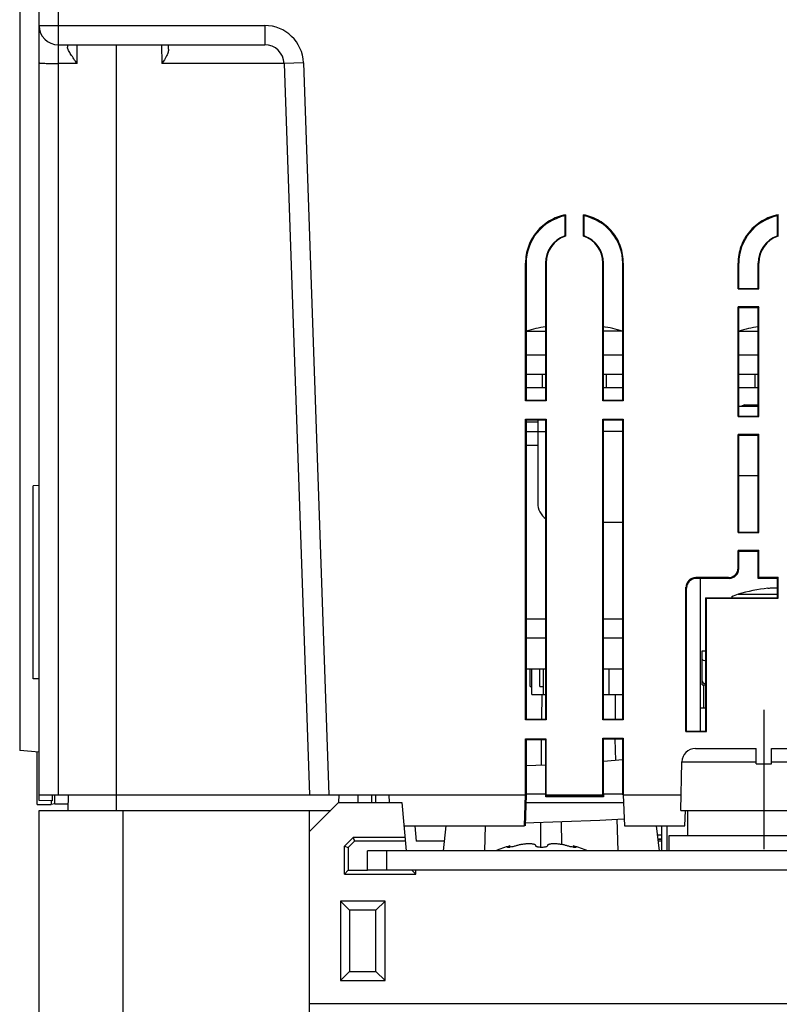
# Model space of a CAD drawing. Header units: millimetres. Extents: x 0 to 1200, y 0 to 1000.
# Tile 2 of 27: x 383 to 423, y 116 to 167. Entities that reach past the tile are written whole.
import ezdxf

# ---------------------------------------------------------------- set-up
doc = ezdxf.new("R2010")
doc.units = ezdxf.units.MM
doc.header["$LTSCALE"] = 66
doc.linetypes.add('CENTER', pattern=[0.6, 0.375, -0.075, 0.075, -0.075])
doc.layers.add('002_AXIS', color=7, linetype='CONTINUOUS')
doc.layers.add('00_COMPONENTS', color=7, linetype='CONTINUOUS')

msp = doc.modelspace()

# ---------------------------------------------------------------- linework, layer by layer
at = {"layer": '002_AXIS', "color": 7, "linetype": 'CENTER'}
msp.add_line((421.748, 131.707), (421.748, 124.507), dxfattribs=at)
at = {"layer": '00_COMPONENTS', "color": 7, "linetype": 'CONTINUOUS'}
for p, q in [((384.248, 127.025), (384.248, 205.271)), ((383.248, 187.907), (383.248, 129.607)), ((385.248, 166.107), (395.927, 166.107)), ((385.725, 166.107), (385.724, 165.99)), ((390.954, 165.889), (390.948, 166.107)), ((396.927, 165.142), (398.248, 127.307)), ((411.448, 157.256), (411.448, 156.221)), ((411.482, 157.311), (411.482, 156.208)), ((412.414, 156.208), (412.414, 157.311)), ((412.448, 156.221), (412.448, 157.256)), ((422.448, 156.221), (422.448, 157.256)), ((422.482, 156.208), (422.482, 157.311)), ((409.421, 147.686), (409.421, 154.819)), ((409.454, 154.808), (409.453, 147.707)), ((410.448, 154.807), (410.448, 147.707)), ((410.481, 154.818), (410.48, 147.686)), ((413.416, 147.686), (413.415, 154.818)), ((413.448, 147.707), (413.448, 154.807)), ((414.443, 147.707), (414.448, 154.808)), ((414.475, 154.819), (414.475, 147.686)), ((420.415, 153.485), (420.415, 154.818)), ((420.448, 153.507), (420.448, 154.807)), ((421.448, 153.507), (421.448, 154.807)), ((421.481, 153.485), (421.481, 154.818)), ((420.415, 153.485), (421.481, 153.485)), ((420.448, 153.507), (421.448, 153.507)), ((420.416, 146.886), (420.415, 152.551)), ((421.481, 152.551), (420.415, 152.551)), ((420.448, 146.907), (420.448, 152.507)), ((421.448, 152.507), (420.448, 152.507)), ((421.481, 152.551), (421.448, 152.507)), ((421.448, 146.907), (421.448, 152.507)), ((421.48, 146.886), (421.481, 152.551)), ((409.453, 149.067), (410.448, 149.067)), ((410.298, 148.367), (410.298, 149.067)), ((413.448, 149.067), (414.444, 149.067)), ((413.598, 148.367), (413.598, 149.067)), ((420.448, 149.067), (421.448, 149.067)), ((421.298, 148.367), (421.298, 149.067)), ((410.448, 148.367), (409.453, 148.367)), ((414.444, 148.367), (413.448, 148.367)), ((421.448, 148.367), (420.448, 148.367)), ((410.448, 147.707), (409.453, 147.707)), ((414.443, 147.707), (413.448, 147.707)), ((410.48, 147.686), (409.421, 147.686)), ((414.475, 147.686), (413.416, 147.686)), ((420.748, 147.487), (420.548, 147.407)), ((420.748, 147.407), (420.748, 147.487)), ((420.748, 147.487), (421.448, 147.487)), ((421.298, 147.407), (421.298, 147.487)), ((409.421, 131.188), (409.421, 146.749)), ((409.421, 146.749), (410.48, 146.749)), ((409.452, 146.707), (409.449, 131.207)), ((409.452, 146.707), (410.448, 146.707)), ((410.48, 146.749), (410.448, 146.707)), ((410.448, 146.707), (410.448, 131.207)), ((410.48, 146.749), (410.476, 131.188)), ((413.42, 131.188), (413.416, 146.749)), ((413.416, 146.749), (413.448, 146.707)), ((413.416, 146.749), (414.475, 146.749)), ((413.448, 131.207), (413.448, 146.707)), ((413.448, 146.707), (414.444, 146.707)), ((414.447, 131.207), (414.444, 146.707)), ((414.475, 146.749), (414.475, 131.188)), ((420.416, 146.886), (421.48, 146.886)), ((420.448, 146.907), (421.448, 146.907)), ((409.452, 146.607), (410.048, 146.607)), ((420.418, 140.887), (420.417, 145.949)), ((421.479, 145.949), (420.417, 145.949)), ((420.448, 140.907), (420.448, 145.907)), ((421.448, 145.907), (420.448, 145.907)), ((421.479, 145.949), (421.448, 145.907)), ((421.448, 140.907), (421.448, 145.907)), ((421.478, 140.887), (421.479, 145.949)), ((409.452, 145.407), (410.048, 145.407)), ((421.448, 143.807), (420.448, 143.807)), ((384.248, 143.307), (383.948, 143.299)), ((383.948, 133.315), (383.948, 143.299)), ((420.418, 140.887), (421.478, 140.887)), ((420.448, 140.907), (421.448, 140.907)), ((420.418, 139.047), (420.418, 139.947)), ((421.478, 139.947), (420.418, 139.947)), ((420.448, 139.007), (420.448, 139.907)), ((421.448, 139.907), (420.448, 139.907)), ((421.478, 139.947), (421.448, 139.907)), ((421.448, 138.507), (421.448, 139.907)), ((421.478, 138.547), (421.478, 139.947)), ((419.918, 138.547), (418.218, 138.547)), ((421.478, 138.547), (421.448, 138.507)), ((422.478, 138.547), (421.478, 138.547)), ((422.478, 138.547), (422.448, 138.507)), ((422.478, 137.487), (422.478, 138.547)), ((417.712, 130.588), (417.712, 138.047)), ((419.948, 138.507), (418.248, 138.507)), ((418.448, 138.507), (418.448, 130.607)), ((422.448, 138.507), (421.448, 138.507)), ((422.448, 137.507), (422.448, 138.507)), ((417.74, 130.607), (417.742, 138.007)), ((418.748, 130.607), (418.748, 137.507)), ((418.778, 137.487), (418.748, 137.507)), ((418.748, 137.507), (422.448, 137.507)), ((418.776, 130.588), (418.778, 137.487)), ((418.778, 137.487), (422.478, 137.487)), ((410.448, 136.407), (409.45, 136.407)), ((414.446, 136.407), (413.448, 136.407)), ((410.448, 135.407), (409.45, 135.407)), ((414.446, 135.407), (413.448, 135.407)), ((418.548, 133.007), (418.548, 134.767)), ((418.548, 134.767), (418.748, 134.767)), ((410.448, 133.807), (409.449, 133.807)), ((409.473, 132.457), (409.473, 133.807)), ((409.648, 132.907), (409.648, 133.807)), ((409.748, 132.507), (409.748, 133.807)), ((410.148, 132.907), (410.148, 133.807)), ((410.348, 132.507), (410.348, 133.807)), ((414.447, 133.807), (413.448, 133.807)), ((413.748, 132.507), (413.748, 133.807)), ((384.248, 133.307), (383.948, 133.315)), ((418.548, 133.007), (418.748, 133.007)), ((418.648, 131.807), (418.648, 133.007)), ((418.694, 133.066), (418.748, 133.087)), ((409.648, 132.907), (409.748, 132.907)), ((409.748, 132.507), (410.448, 132.507)), ((410.148, 132.907), (410.348, 132.907)), ((410.259, 131.209), (410.271, 132.508)), ((413.448, 132.507), (414.447, 132.507)), ((414.048, 132.507), (414.048, 131.207)), ((418.448, 131.807), (418.748, 131.807)), ((410.476, 131.188), (409.421, 131.188)), ((410.448, 131.207), (409.449, 131.207)), ((414.475, 131.188), (413.42, 131.188)), ((414.447, 131.207), (413.448, 131.207)), ((417.712, 130.588), (418.776, 130.588)), ((417.74, 130.607), (418.748, 130.607)), ((409.421, 127.307), (409.421, 130.209)), ((409.421, 130.209), (410.475, 130.209)), ((409.449, 130.172), (409.448, 127.307)), ((409.449, 130.172), (410.447, 130.172)), ((410.239, 128.835), (410.25, 130.173)), ((410.475, 130.209), (410.447, 130.172)), ((410.447, 130.172), (410.448, 127.307)), ((410.475, 130.209), (410.475, 127.307)), ((413.421, 127.307), (413.421, 130.244)), ((413.421, 130.244), (413.449, 130.207)), ((413.421, 130.244), (414.475, 130.244)), ((413.448, 127.307), (413.449, 130.207)), ((413.449, 130.207), (414.447, 130.207)), ((414.083, 129.089), (414.055, 130.197)), ((414.448, 127.307), (414.447, 130.207)), ((414.475, 130.244), (414.475, 127.307)), ((384.248, 129.52), (383.248, 129.607)), ((384.148, 126.812), (384.148, 129.52)), ((418.205, 129.707), (421.348, 129.707)), ((421.348, 128.907), (421.348, 129.707)), ((422.148, 128.907), (422.148, 129.707)), ((422.148, 129.707), (425.291, 129.707)), ((414.448, 129.115), (413.448, 129.044)), ((417.448, 126.507), (417.505, 129.023)), ((421.348, 128.907), (422.148, 128.907)), ((410.448, 128.841), (409.448, 128.813)), ((409.448, 127.367), (410.448, 127.367)), ((413.448, 127.367), (414.448, 127.367)), ((384.248, 127.307), (409.421, 127.307)), ((384.948, 127.007), (384.248, 127.025)), ((384.873, 127.007), (384.873, 126.812)), ((385.074, 126.852), (384.873, 126.812)), ((384.948, 127.007), (384.948, 127.307)), ((385.074, 126.852), (385.074, 127.307)), ((385.074, 126.852), (385.757, 126.852)), ((385.748, 126.507), (385.769, 127.307)), ((398.248, 125.407), (399.748, 126.907)), ((399.748, 126.907), (403.022, 126.907)), ((399.758, 126.907), (399.769, 127.307)), ((400.764, 126.907), (400.753, 127.307)), ((401.45, 127.307), (401.453, 126.907)), ((401.65, 127.307), (401.653, 126.907)), ((402.348, 127.307), (402.362, 126.907)), ((403.022, 126.907), (403.241, 124.407)), ((409.366, 125.707), (409.421, 127.307)), ((409.448, 127.307), (409.391, 125.707)), ((409.434, 126.907), (414.474, 126.907)), ((410.448, 127.307), (410.452, 127.207)), ((410.448, 127.307), (410.452, 127.307)), ((410.477, 127.243), (410.452, 127.207)), ((410.475, 127.307), (410.477, 127.243)), ((410.475, 127.307), (413.421, 127.307)), ((413.444, 127.207), (410.475, 127.207)), ((410.477, 127.243), (413.419, 127.243)), ((413.419, 127.243), (413.421, 127.307)), ((413.419, 127.243), (413.444, 127.207)), ((413.448, 127.307), (413.444, 127.207)), ((413.448, 127.307), (413.444, 127.307)), ((414.448, 127.307), (414.459, 127.307)), ((414.475, 127.307), (414.53, 125.707)), ((414.475, 127.307), (417.466, 127.307)), ((384.148, 126.812), (384.873, 126.812)), ((384.248, 61.807), (384.248, 126.507)), ((384.248, 126.507), (399.348, 126.507)), ((398.248, 64.307), (398.248, 126.507)), ((417.448, 126.507), (457.048, 126.507)), ((417.658, 125.707), (417.685, 126.507)), ((417.806, 125.207), (417.806, 126.507)), ((410.202, 124.595), (410.213, 125.899)), ((411.293, 124.74), (411.283, 125.937)), ((414.201, 124.407), (414.16, 126.053)), ((403.127, 125.707), (409.366, 125.707)), ((403.684, 125.707), (403.754, 124.907)), ((405.166, 124.407), (405.315, 125.707)), ((407.328, 125.707), (407.295, 124.407)), ((414.53, 125.707), (417.658, 125.707)), ((416.181, 125.707), (416.33, 124.407)), ((416.448, 125.707), (416.448, 124.407)), ((400.492, 125.111), (400.044, 124.663)), ((400.576, 124.907), (400.248, 124.579)), ((400.492, 125.111), (400.576, 124.907)), ((403.179, 125.111), (400.492, 125.111)), ((403.197, 124.907), (400.576, 124.907)), ((405.223, 124.907), (403.754, 124.907)), ((416.448, 125), (416.262, 125)), ((416.448, 124.907), (416.273, 124.907)), ((416.848, 124.407), (416.848, 125.207)), ((416.848, 125.207), (426.648, 125.207)), ((400.044, 123.203), (400.044, 124.663)), ((400.044, 124.663), (400.248, 124.579)), ((400.248, 124.579), (400.248, 123.407)), ((401.248, 123.407), (401.248, 124.407)), ((497.148, 124.407), (401.248, 124.407)), ((402.248, 123.407), (402.248, 124.407)), ((408.61, 124.668), (408.61, 124.601)), ((411.886, 124.668), (411.886, 124.601)), ((400.044, 123.203), (400.248, 123.407)), ((400.248, 123.407), (401.248, 123.407)), ((403.748, 123.203), (403.547, 123.404)), ((403.748, 123.203), (403.748, 123.407)), ((494.748, 123.407), (403.748, 123.407)), ((400.044, 123.203), (403.748, 123.203)), ((399.848, 121.807), (399.848, 117.707)), ((399.848, 121.807), (400.316, 121.339)), ((402.148, 121.807), (399.848, 121.807)), ((402.148, 121.807), (401.68, 121.339)), ((402.148, 117.707), (402.148, 121.807)), ((400.316, 121.339), (400.316, 118.175)), ((401.68, 121.339), (400.316, 121.339)), ((401.68, 118.175), (401.68, 121.339)), ((399.848, 117.707), (400.316, 118.175)), ((400.316, 118.175), (401.68, 118.175)), ((402.148, 117.707), (401.68, 118.175)), ((399.848, 117.707), (402.148, 117.707)), ((500.248, 116.5), (398.248, 116.5))]:
    msp.add_line(p, q, dxfattribs=at)
at = {"layer": '00_COMPONENTS', "color": 9, "linetype": 'CONTINUOUS'}
for p, q in [((385.248, 127.307), (385.248, 202.718)), ((384.248, 167.107), (395.927, 167.107)), ((395.927, 167.107), (395.927, 166.107)), ((386.217, 165.142), (386.225, 166.107)), ((388.248, 126.507), (388.248, 166.107)), ((390.584, 166.107), (390.61, 165.142)), ((386.217, 165.142), (385.248, 165.142)), ((396.927, 165.142), (390.61, 165.142)), ((397.926, 165.177), (396.927, 165.142)), ((397.926, 165.177), (399.249, 127.307)), ((409.421, 154.819), (409.454, 154.808)), ((410.481, 154.818), (410.448, 154.807)), ((413.415, 154.818), (413.448, 154.807)), ((414.475, 154.819), (414.442, 154.808)), ((420.415, 154.818), (420.448, 154.807)), ((421.481, 154.818), (421.448, 154.807)), ((409.453, 151.292), (410.448, 151.292)), ((414.446, 151.292), (413.448, 151.292)), ((420.448, 151.292), (421.448, 151.292)), ((410.448, 150.046), (409.453, 150.046)), ((414.445, 150.046), (413.448, 150.046)), ((421.448, 150.046), (420.448, 150.046)), ((409.452, 146.107), (410.448, 146.107)), ((414.444, 146.107), (413.448, 146.107)), ((418.218, 138.547), (418.248, 138.507)), ((417.712, 138.047), (417.742, 138.007)), ((420.424, 137.692), (422.448, 137.692)), ((417.505, 129.023), (421.348, 129.023)), ((422.148, 129.023), (425.991, 129.023)), ((388.597, 64.307), (388.597, 126.507)), ((416.748, 124.407), (416.748, 125.707)), ((416.448, 125.223), (416.236, 125.223)), ((416.448, 125.023), (416.259, 125.023))]:
    msp.add_line(p, q, dxfattribs=at)
at = {"layer": '00_COMPONENTS', "color": 3, "linetype": 'CONTINUOUS'}
for p, q in [((421.448, 147.407), (420.448, 147.407)), ((410.048, 146.707), (410.048, 142.407)), ((414.445, 141.407), (413.448, 141.407)), ((403.748, 123.407), (401.248, 123.407))]:
    msp.add_line(p, q, dxfattribs=at)
at = {"layer": '00_COMPONENTS', "color": 7, "linetype": 'CONTINUOUS'}
msp.add_lwpolyline([(409.361, 125.869), (413.259, 126.007), (414.503, 126.07)], dxfattribs=at)
for centre, radius, start, end in [((385.248, 167.107), 1, 180, 270), ((395.927, 165.107), 1, 2, 90), ((417.486, 153.501), 7.11, 147.6023, 148.1178), ((406.41, 153.501), 7.11, 31.8822, 32.3977), ((428.486, 153.501), 7.11, 147.6023, 148.1178), ((411.948, 154.818), 1.467, 108.5394, 179.9881), ((411.948, 154.818), 1.467, 0.0119, 71.4606), ((422.948, 154.818), 1.467, 108.5388, 179.9882), ((411.948, 142.667), 8.986, 99.5595, 106.1013), ((411.948, 142.667), 8.986, 73.94, 80.6238), ((422.948, 142.667), 8.986, 99.5595, 106.1404), ((420.799, 136.414), 1.332, 106.3288, 123.1094), ((422.948, 129.067), 8.986, 96.3367, 106.3088), ((418.205, 129.007), 0.7, 90, 178.7), ((410.248, 118.407), 6.472, 104.6606, 111.7073), ((410.248, 118.407), 6.472, 68.2884, 75.3394)]:
    msp.add_arc(centre, radius, start, end, dxfattribs=at)
at = {"layer": '00_COMPONENTS', "color": 9, "linetype": 'CONTINUOUS'}
msp.add_arc((395.927, 165.107), 2, 2, 90, dxfattribs=at)
at = {"layer": '00_COMPONENTS', "color": 3, "linetype": 'CONTINUOUS'}
msp.add_arc((411.048, 142.407), 1, 180, 234.9973, dxfattribs=at)
at = {"layer": '00_COMPONENTS', "color": 7, "linetype": 'CONTINUOUS'}
for centre, major_axis, ratio, start_param, end_param in [((411.948, 154.807), (2.5, 0), 1, 1.772154, 3.141364), ((411.948, 154.807), (0, 2.5), 1, -1.570568, -0.201358), ((422.948, 154.807), (2.5, 0), 1, 1.772154, 3.141593), ((411.948, 154.807), (0, 1.5), 1, 0.339837, 1.570796), ((411.948, 154.807), (0, 1.5), 1, -1.570796, -0.339837), ((422.948, 154.807), (1.5, 0), 1, 1.910633, 3.141593), ((419.918, 139.047), (-0.3, 0.4), 0.999049, 2.498506, 4.068617), ((418.219, 138.046), (-0.3, 0.4), 0.999049, -0.643087, 0.926796), ((419.948, 139.007), (0.363, -0.344), 0.999314, -0.812811, 0.7573), ((419.048, 134.508), (0.497, 0.189), 0.30181, 3.027401, 3.954089), ((419.048, 133.207), (0.5, 0), 0.4, -3.141593, -2.356194)]:
    msp.add_ellipse(centre, major_axis=major_axis, ratio=ratio, start_param=start_param, end_param=end_param, dxfattribs=at)
for points, knots in [([(386.217, 165.142), (386.161, 165.221), (386.053, 165.376), (385.901, 165.6), (385.784, 165.797), (385.724, 165.931), (385.724, 165.99)], [0, 0, 0, 0, 0.29421, 0.573934, 0.81981, 1, 1, 1, 1]), ([(390.954, 165.889), (390.955, 165.834), (390.927, 165.711), (390.815, 165.458), (390.696, 165.27), (390.61, 165.142)], [0, 0, 0, 0, 0.201588, 0.442861, 1, 1, 1, 1]), ([(411.482, 157.311), (411.195, 157.258), (410.636, 157.049), (409.961, 156.469), (409.513, 155.699), (409.415, 155.11), (409.415, 154.819)], [0, 0, 0, 0, 0.24998, 0.500027, 0.749965, 1, 1, 1, 1]), ([(414.475, 154.819), (414.475, 155.11), (414.387, 155.7), (413.934, 156.469), (413.26, 157.05), (412.701, 157.258), (412.414, 157.311)], [0, 0, 0, 0, 0.249835, 0.4999, 0.749969, 1, 1, 1, 1]), ([(422.482, 157.311), (422.195, 157.258), (421.636, 157.049), (420.96, 156.469), (420.513, 155.698), (420.414, 155.11), (420.415, 154.818)], [0, 0, 0, 0, 0.24998, 0.500027, 0.749965, 1, 1, 1, 1]), ([(418.248, 138.507), (418.12, 138.507), (417.917, 138.423), (417.777, 138.202), (417.742, 138.072), (417.742, 138.007)], [0, 0, 0, 0, 0.495191, 0.747553, 1, 1, 1, 1]), ([(421.956, 137.998), (422.015, 138.005), (422.125, 138.015), (422.256, 138.021), (422.344, 138.021), (422.393, 138.018), (422.427, 138.013), (422.445, 138.008), (422.45, 138.004)], [0, 0, 0, 0, 0.357499, 0.666964, 0.791043, 0.8893, 0.959125, 1, 1, 1, 1]), ([(408.476, 124.603), (408.476, 124.605), (408.479, 124.61), (408.49, 124.62), (408.516, 124.634), (408.558, 124.651), (408.591, 124.662), (408.61, 124.668)], [0, 0, 0, 0, 0.040365, 0.103548, 0.308698, 0.613099, 1, 1, 1, 1]), ([(408.607, 124.6), (408.589, 124.597), (408.563, 124.594), (408.531, 124.592), (408.512, 124.591), (408.497, 124.592), (408.485, 124.594), (408.476, 124.599), (408.476, 124.603)], [0, 0, 0, 0, 0.408526, 0.577012, 0.718156, 0.830284, 0.912824, 1, 1, 1, 1]), ([(408.926, 124.674), (408.873, 124.657), (408.768, 124.629), (408.66, 124.608), (408.607, 124.6)], [0, 0, 0, 0, 0.505367, 1, 1, 1, 1]), ([(409.948, 124.674), (409.948, 124.681), (409.944, 124.698), (409.925, 124.72), (409.895, 124.738), (409.856, 124.752), (409.806, 124.764), (409.723, 124.777), (409.599, 124.782), (409.436, 124.774), (409.263, 124.753), (409.091, 124.72), (408.979, 124.69), (408.926, 124.674)], [0, 0, 0, 0, 0.021895, 0.046839, 0.078102, 0.117259, 0.164787, 0.220535, 0.353987, 0.509645, 0.676692, 0.843645, 1, 1, 1, 1]), ([(410.548, 124.674), (410.548, 124.661), (410.528, 124.642), (410.497, 124.627), (410.46, 124.615), (410.415, 124.605), (410.343, 124.594), (410.248, 124.59), (410.152, 124.594), (410.081, 124.605), (410.036, 124.615), (409.999, 124.627), (409.968, 124.642), (409.948, 124.661), (409.948, 124.674)], [0, 0, 0, 0, 0.058619, 0.105817, 0.16589, 0.237745, 0.319336, 0.5, 0.680665, 0.762255, 0.83411, 0.894183, 0.941381, 1, 1, 1, 1]), ([(411.57, 124.674), (411.517, 124.69), (411.405, 124.72), (411.233, 124.753), (411.06, 124.774), (410.897, 124.782), (410.773, 124.777), (410.69, 124.764), (410.64, 124.752), (410.601, 124.738), (410.571, 124.72), (410.552, 124.698), (410.548, 124.681), (410.548, 124.674)], [0, 0, 0, 0, 0.15635, 0.323299, 0.490346, 0.64601, 0.779465, 0.835213, 0.882741, 0.921898, 0.95316, 0.978105, 1, 1, 1, 1]), ([(411.889, 124.6), (411.836, 124.608), (411.728, 124.629), (411.623, 124.657), (411.57, 124.674)], [0, 0, 0, 0, 0.494633, 1, 1, 1, 1]), ([(411.886, 124.668), (411.905, 124.662), (411.938, 124.651), (411.98, 124.634), (412.006, 124.62), (412.017, 124.61), (412.02, 124.605), (412.02, 124.603)], [0, 0, 0, 0, 0.386901, 0.691302, 0.896452, 0.959635, 1, 1, 1, 1]), ([(412.02, 124.603), (412.02, 124.599), (412.011, 124.594), (411.999, 124.592), (411.984, 124.591), (411.965, 124.592), (411.933, 124.594), (411.907, 124.597), (411.889, 124.6)], [0, 0, 0, 0, 0.087176, 0.169716, 0.281844, 0.422988, 0.591474, 1, 1, 1, 1])]:
    msp.add_open_spline(points, degree=3, knots=knots, dxfattribs=at)
at = {"layer": '00_COMPONENTS', "color": 9, "linetype": 'CONTINUOUS'}
msp.add_open_spline([(384.248, 165.177), (384.248, 165.175), (384.257, 165.172), (384.279, 165.167), (384.337, 165.162), (384.427, 165.156), (384.55, 165.151), (384.699, 165.147), (384.935, 165.143), (385.12, 165.142), (385.248, 165.142)], degree=3, knots=[0, 0, 0, 0, 0.005912, 0.020695, 0.077792, 0.170271, 0.294385, 0.445573, 0.618169, 1, 1, 1, 1], dxfattribs=at)

doc.saveas('drawing.dxf')
